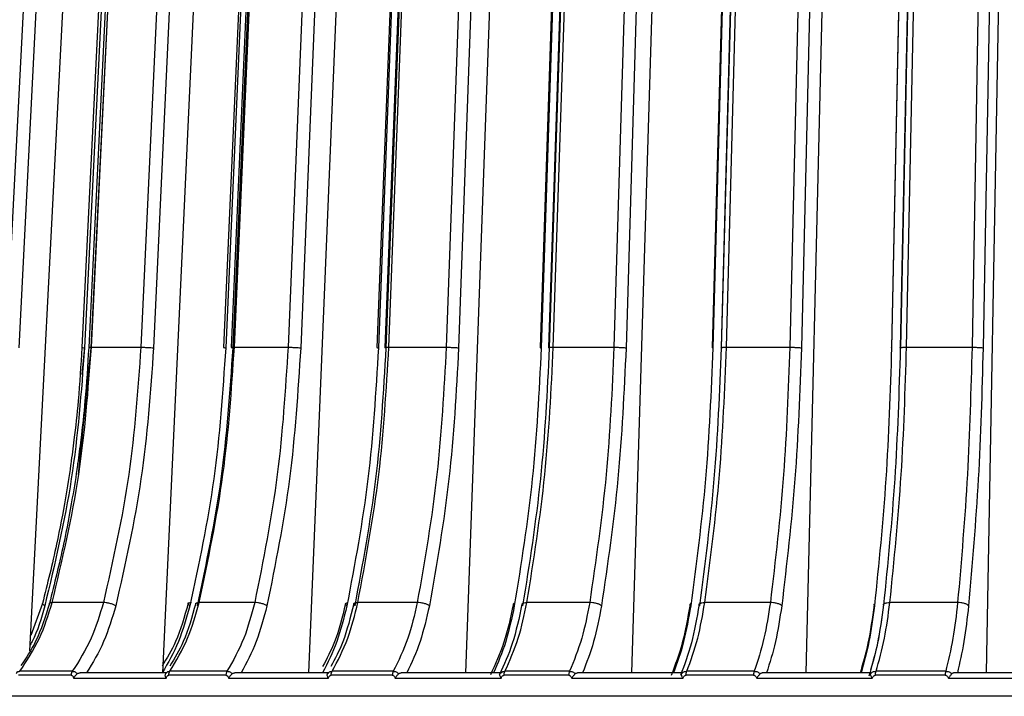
# Model space of a CAD drawing. Header units: millimetres. Extents: x -225 to 131, y -98 to 75.
# Tile 7 of 17: x -82 to -28, y 0 to 37. Entities that reach past the tile are written whole.
import ezdxf

# ---------------------------------------------------------------- set-up
doc = ezdxf.new("R2010")
doc.units = ezdxf.units.MM

msp = doc.modelspace()

# ---------------------------------------------------------------- linework, layer by layer
at = {"color": 7, "linetype": 'Continuous', "lineweight": 25}
for p, q in [((-81.088, 56.725), (-83.026, 18.872)), ((-80.381, 56.691), (-82.319, 18.837)), ((-76.813, 56.691), (-78.665, 18.837)), ((-78.29, 18.837), (-76.446, 56.691)), ((-78.284, 18.872), (-76.441, 56.725)), ((-73.778, 56.725), (-75.54, 18.872)), ((-73.071, 56.691), (-74.833, 18.837)), ((-69.164, 56.691), (-70.831, 18.837)), ((-70.422, 18.837), (-68.764, 56.691)), ((-70.349, 18.872), (-68.691, 56.725)), ((-65.8, 56.725), (-67.37, 18.872)), ((-65.099, 56.691), (-66.669, 18.837)), ((-60.888, 56.691), (-62.356, 18.837)), ((-61.917, 18.837), (-60.459, 56.691)), ((-61.777, 18.872), (-60.319, 56.725)), ((-57.227, 56.725), (-58.59, 18.872)), ((-56.538, 56.691), (-57.902, 18.837)), ((-52.061, 56.691), (-53.316, 18.837)), ((-52.851, 18.837), (-51.606, 56.691)), ((-52.646, 18.872), (-51.401, 56.725)), ((-48.135, 56.725), (-49.28, 18.872)), ((-47.465, 56.691), (-48.61, 18.837)), ((-42.762, 56.691), (-43.793, 18.837)), ((-43.306, 18.837), (-42.286, 56.691)), ((-43.038, 18.872), (-42.018, 56.725)), ((-38.607, 56.725), (-39.523, 18.872)), ((-37.962, 56.691), (-38.878, 18.837)), ((-33.076, 56.691), (-33.874, 18.837)), ((-33.369, 18.837), (-32.583, 56.691)), ((-33.04, 18.872), (-32.254, 56.725)), ((-28.73, 56.725), (-29.408, 18.872)), ((-28.115, 56.691), (-28.793, 18.837)), ((-81.697, 2.03), (-78.953, 55.614)), ((-74.325, 0.8), (-71.773, 55.614)), ((-66.217, 0.8), (-63.943, 55.614)), ((-57.509, 0.8), (-55.534, 55.614)), ((-48.28, 0.8), (-46.622, 55.614)), ((-38.614, 0.8), (-37.288, 55.614)), ((-28.598, 0.8), (-27.616, 55.614)), ((-78.997, 11.805), (-78.29, 18.837)), ((-78.663, 18.872), (-78.813, 17.367)), ((-78.284, 18.872), (-75.54, 18.872)), ((-70.349, 18.872), (-67.37, 18.872)), ((-61.777, 18.872), (-58.59, 18.872)), ((-52.646, 18.872), (-49.28, 18.872)), ((-43.038, 18.872), (-39.523, 18.872)), ((-33.04, 18.872), (-29.408, 18.872)), ((-81.001, 4.655), (-81.654, 2.868)), ((-77.618, 4.702), (-80.458, 4.702)), ((-72.906, 4.699), (-72.918, 4.643)), ((-69.221, 4.702), (-72.305, 4.702)), ((-60.198, 4.702), (-63.497, 4.702)), ((-50.629, 4.702), (-54.113, 4.702)), ((-40.602, 4.702), (-44.24, 4.702)), ((-30.207, 4.702), (-33.966, 4.702)), ((-79.408, 0.668), (-82.331, 0.668)), ((-70.816, 0.668), (-73.99, 0.668)), ((-61.583, 0.668), (-64.978, 0.668)), ((-51.792, 0.668), (-55.378, 0.668)), ((-41.532, 0.668), (-45.277, 0.668)), ((-30.896, 0.668), (-34.765, 0.668))]:
    msp.add_line(p, q, dxfattribs=at)
at = {"color": 7, "linetype": 'Continuous', "lineweight": 25, "flags": 128}
for points in [[(-76.959, 56.715), (-77.856, 38.38), (-78.811, 18.862)], [(-76.591, 56.715), (-77.483, 38.38), (-78.434, 18.862)], [(-69.277, 56.714), (-70.085, 38.379), (-70.945, 18.861)], [(-68.876, 56.714), (-69.679, 38.379), (-70.534, 18.86)], [(-60.972, 56.709), (-61.683, 38.377), (-62.44, 18.859)], [(-60.541, 56.712), (-61.248, 38.377), (-61.999, 18.859)], [(-52.118, 56.704), (-52.726, 38.376), (-53.373, 18.858)], [(-51.662, 56.711), (-52.265, 38.376), (-52.907, 18.858)], [(-42.796, 56.702), (-43.295, 38.374), (-43.827, 18.856)], [(-42.318, 56.71), (-42.812, 38.374), (-43.338, 18.856)], [(-33.089, 56.698), (-33.475, 38.373), (-33.886, 18.855)], [(-32.595, 56.708), (-32.975, 38.373), (-33.38, 18.855)]]:
    msp.add_lwpolyline(points, dxfattribs=at)
at = {"color": 7, "linetype": 'Continuous', "lineweight": 25}
for points in [[(-78.665, 18.837), (-78.848, 16.395), (-79.215, 11.511), (-80.319, 6.855), (-80.871, 4.526)], [(-74.833, 18.837), (-75.007, 16.395), (-75.356, 11.511), (-76.406, 6.855), (-76.932, 4.526)], [(-70.831, 18.837), (-70.996, 16.395), (-71.326, 11.511), (-72.321, 6.855), (-72.818, 4.526)], [(-72.397, 4.526), (-71.903, 6.855), (-70.914, 11.511), (-70.586, 16.395), (-70.422, 18.837)], [(-66.669, 18.837), (-66.825, 16.395), (-67.135, 11.511), (-68.071, 6.855), (-68.539, 4.526)], [(-62.356, 18.837), (-62.501, 16.395), (-62.792, 11.511), (-63.667, 6.855), (-64.105, 4.526)], [(-63.653, 4.526), (-63.219, 6.855), (-62.35, 11.511), (-62.061, 16.395), (-61.917, 18.837)], [(-57.902, 18.837), (-58.037, 16.395), (-58.306, 11.511), (-59.119, 6.855), (-59.525, 4.526)], [(-53.316, 18.837), (-53.44, 16.395), (-53.689, 11.511), (-54.437, 6.855), (-54.811, 4.526)], [(-54.333, 4.526), (-53.962, 6.855), (-53.22, 11.511), (-52.974, 16.395), (-52.851, 18.837)], [(-48.61, 18.837), (-48.723, 16.395), (-48.95, 11.511), (-49.632, 6.855), (-49.973, 4.526)], [(-43.793, 18.837), (-43.895, 16.395), (-44.099, 11.511), (-44.714, 6.855), (-45.021, 4.526)], [(-44.52, 4.526), (-44.217, 6.855), (-43.609, 11.511), (-43.407, 16.395), (-43.306, 18.837)], [(-38.878, 18.837), (-38.968, 16.395), (-39.149, 11.511), (-39.695, 6.855), (-39.968, 4.526)], [(-33.874, 18.837), (-33.953, 16.395), (-34.111, 11.511), (-34.586, 6.855), (-34.824, 4.526)], [(-34.305, 4.526), (-34.071, 6.855), (-33.602, 11.511), (-33.447, 16.395), (-33.369, 18.837)], [(-28.793, 18.837), (-28.861, 16.395), (-28.995, 11.511), (-29.399, 6.855), (-29.601, 4.526)], [(-79.343, 0.888), (-79.836, 0.888), (-80.821, 0.888), (-81.783, 0.888), (-82.264, 0.888)], [(-79.343, 0.888), (-79.353, 0.873), (-79.372, 0.843), (-79.392, 0.789), (-79.406, 0.73), (-79.407, 0.688), (-79.408, 0.668)], [(-74.113, 0.8), (-74.926, 0.8), (-76.553, 0.8), (-78.123, 0.8), (-78.908, 0.8)], [(-73.99, 0.668), (-73.989, 0.688), (-73.987, 0.73), (-73.975, 0.789), (-73.956, 0.843), (-73.938, 0.873), (-73.929, 0.888)], [(-70.758, 0.888), (-71.292, 0.888), (-72.36, 0.888), (-73.406, 0.888), (-73.929, 0.888)], [(-70.758, 0.888), (-70.767, 0.873), (-70.784, 0.843), (-70.802, 0.789), (-70.814, 0.73), (-70.816, 0.688), (-70.816, 0.668)], [(-65.147, 0.8), (-66.021, 0.8), (-67.768, 0.8), (-69.465, 0.8), (-70.314, 0.8)], [(-64.978, 0.668), (-64.977, 0.688), (-64.976, 0.73), (-64.965, 0.789), (-64.949, 0.843), (-64.933, 0.873), (-64.925, 0.888)], [(-61.533, 0.888), (-62.103, 0.888), (-63.243, 0.888), (-64.364, 0.888), (-64.925, 0.888)], [(-61.533, 0.888), (-61.54, 0.873), (-61.555, 0.843), (-61.571, 0.789), (-61.581, 0.73), (-61.582, 0.688), (-61.583, 0.668)], [(-55.591, 0.8), (-56.517, 0.8), (-58.369, 0.8), (-60.178, 0.8), (-61.083, 0.8)], [(-55.378, 0.668), (-55.378, 0.688), (-55.376, 0.73), (-55.367, 0.789), (-55.353, 0.843), (-55.34, 0.873), (-55.333, 0.888)], [(-51.75, 0.888), (-52.351, 0.888), (-53.553, 0.888), (-54.739, 0.888), (-55.333, 0.888)], [(-51.75, 0.888), (-51.756, 0.873), (-51.768, 0.843), (-51.782, 0.789), (-51.79, 0.73), (-51.791, 0.688), (-51.792, 0.668)], [(-45.532, 0.8), (-46.502, 0.8), (-48.442, 0.8), (-50.346, 0.8), (-51.298, 0.8)], [(-45.277, 0.668), (-45.276, 0.688), (-45.275, 0.73), (-45.268, 0.789), (-45.256, 0.843), (-45.245, 0.873), (-45.239, 0.888)], [(-41.498, 0.888), (-42.125, 0.888), (-43.378, 0.888), (-44.619, 0.888), (-45.239, 0.888)], [(-41.498, 0.888), (-41.503, 0.873), (-41.513, 0.843), (-41.524, 0.789), (-41.531, 0.73), (-41.531, 0.688), (-41.532, 0.668)], [(-35.06, 0.8), (-36.066, 0.8), (-38.076, 0.8), (-40.058, 0.8), (-41.049, 0.8)], [(-34.765, 0.668), (-34.765, 0.688), (-34.764, 0.73), (-34.758, 0.789), (-34.749, 0.843), (-34.741, 0.873), (-34.736, 0.888)], [(-30.87, 0.888), (-31.517, 0.888), (-32.811, 0.888), (-34.095, 0.888), (-34.736, 0.888)], [(-30.87, 0.888), (-30.874, 0.873), (-30.882, 0.843), (-30.89, 0.789), (-30.895, 0.73), (-30.895, 0.688), (-30.896, 0.668)], [(-15.423, 0.8), (-17.948, 0.8), (-22.999, 0.8), (-27.952, 0.8), (-30.428, 0.8)], [(-79.271, 0.5), (-78.431, 0.5), (-76.751, 0.5), (-75.006, 0.5), (-74.134, 0.5)], [(-70.668, 0.5), (-69.76, 0.5), (-67.943, 0.5), (-66.07, 0.5), (-65.133, 0.5)], [(-61.425, 0.5), (-60.456, 0.5), (-58.52, 0.5), (-56.535, 0.5), (-55.542, 0.5)], [(-51.625, 0.5), (-50.606, 0.5), (-48.567, 0.5), (-46.488, 0.5), (-45.448, 0.5)], [(-41.358, 0.5), (-40.297, 0.5), (-38.174, 0.5), (-36.02, 0.5), (-34.942, 0.5)], [(-30.716, 0.5), (-28.199, 0.5), (-23.165, 0.5), (-18.03, 0.5), (-15.462, 0.5)]]:
    msp.add_open_spline(points, degree=3, dxfattribs=at)
for points, knots in [([(-80.458, 4.702), (-79.904, 7.054), (-78.819, 11.666), (-78.46, 16.502), (-78.284, 18.872)], [0, 0, 0, 0, 0.5098032, 1, 1, 1, 1]), ([(-78.811, 18.862), (-78.872, 17.87), (-78.977, 16.155), (-79.209, 14.001), (-79.368, 12.841), (-79.43, 12.392)], [0, 0, 0, 0, 0.457185, 0.789948, 1, 1, 1, 1]), ([(-78.434, 18.862), (-78.494, 17.87), (-78.599, 16.155), (-78.83, 14.001), (-78.988, 12.841), (-79.05, 12.393)], [0, 0, 0, 0, 0.457255, 0.79007, 1, 1, 1, 1]), ([(-78.811, 18.862), (-78.809, 18.86), (-78.805, 18.857), (-78.766, 18.848), (-78.705, 18.842), (-78.665, 18.837)], [0, 0, 0, 0, 0.262785, 0.520837, 1, 1, 1, 1]), ([(-78.434, 18.862), (-78.434, 18.862), (-78.437, 18.864), (-78.424, 18.866), (-78.387, 18.871), (-78.325, 18.872), (-78.284, 18.872)], [0, 0, 0, 0, 0.003746, 0.266118, 0.523004, 1, 1, 1, 1]), ([(-75.54, 18.872), (-75.708, 16.502), (-76.051, 11.666), (-77.089, 7.054), (-77.618, 4.702)], [0, 0, 0, 0, 0.490197, 1, 1, 1, 1]), ([(-75.54, 18.872), (-75.489, 18.872), (-75.411, 18.871), (-75.283, 18.867), (-75.18, 18.862), (-75.078, 18.857), (-74.953, 18.849), (-74.88, 18.842), (-74.833, 18.837)], [0, 0, 0, 0, 0.239395, 0.368321, 0.5, 0.631679, 0.760605, 1, 1, 1, 1]), ([(-72.305, 4.702), (-71.807, 7.054), (-70.83, 11.666), (-70.507, 16.502), (-70.349, 18.872)], [0, 0, 0, 0, 0.509803, 1, 1, 1, 1]), ([(-70.943, 18.86), (-70.944, 18.859), (-70.945, 18.856), (-70.919, 18.848), (-70.866, 18.842), (-70.831, 18.837)], [0, 0, 0, 0, 0.206603, 0.484321, 1, 1, 1, 1]), ([(-70.422, 18.837), (-70.457, 18.842), (-70.509, 18.848), (-70.535, 18.856), (-70.533, 18.859), (-70.532, 18.86)], [0, 0, 0, 0, 0.517644, 0.796422, 1, 1, 1, 1]), ([(-70.532, 18.86), (-70.532, 18.861), (-70.533, 18.863), (-70.513, 18.867), (-70.463, 18.871), (-70.394, 18.872), (-70.349, 18.872)], [0, 0, 0, 0, 0.06982, 0.314791, 0.55464, 1, 1, 1, 1]), ([(-67.37, 18.872), (-67.52, 16.502), (-67.825, 11.666), (-68.75, 7.054), (-69.221, 4.702)], [0, 0, 0, 0, 0.4901968, 1, 1, 1, 1]), ([(-67.37, 18.872), (-67.316, 18.872), (-67.232, 18.871), (-67.102, 18.867), (-66.998, 18.862), (-66.899, 18.857), (-66.779, 18.849), (-66.712, 18.842), (-66.669, 18.837)], [0, 0, 0, 0, 0.239395, 0.368321, 0.5, 0.631679, 0.760605, 1, 1, 1, 1]), ([(-63.497, 4.702), (-63.059, 7.054), (-62.2, 11.666), (-61.916, 16.502), (-61.777, 18.872)], [0, 0, 0, 0, 0.509803, 1, 1, 1, 1]), ([(-62.437, 18.859), (-62.439, 18.858), (-62.445, 18.856), (-62.43, 18.848), (-62.385, 18.842), (-62.356, 18.837)], [0, 0, 0, 0, 0.141992, 0.442327, 1, 1, 1, 1]), ([(-61.917, 18.837), (-61.946, 18.842), (-61.99, 18.848), (-62.005, 18.855), (-61.999, 18.858), (-61.997, 18.859)], [0, 0, 0, 0, 0.559925, 0.861472, 1, 1, 1, 1]), ([(-61.997, 18.859), (-61.996, 18.86), (-61.992, 18.863), (-61.963, 18.867), (-61.902, 18.871), (-61.826, 18.872), (-61.777, 18.872)], [0, 0, 0, 0, 0.126564, 0.356591, 0.581808, 1, 1, 1, 1]), ([(-58.59, 18.872), (-58.72, 16.502), (-58.985, 11.666), (-59.788, 7.054), (-60.198, 4.702)], [0, 0, 0, 0, 0.490197, 1, 1, 1, 1]), ([(-58.59, 18.872), (-58.533, 18.872), (-58.445, 18.871), (-58.313, 18.867), (-58.211, 18.862), (-58.114, 18.857), (-57.999, 18.849), (-57.94, 18.842), (-57.902, 18.837)], [0, 0, 0, 0, 0.239395, 0.368321, 0.5, 0.631679, 0.760605, 1, 1, 1, 1]), ([(-54.113, 4.702), (-53.74, 7.054), (-53.007, 11.666), (-52.765, 16.502), (-52.646, 18.872)], [0, 0, 0, 0, 0.509803, 1, 1, 1, 1]), ([(-53.371, 18.858), (-53.373, 18.857), (-53.381, 18.855), (-53.376, 18.848), (-53.34, 18.842), (-53.316, 18.837)], [0, 0, 0, 0, 0.06822, 0.394378, 1, 1, 1, 1]), ([(-52.851, 18.837), (-52.874, 18.842), (-52.91, 18.848), (-52.914, 18.855), (-52.906, 18.857), (-52.905, 18.857)], [0, 0, 0, 0, 0.608186, 0.935724, 1, 1, 1, 1]), ([(-52.905, 18.857), (-52.901, 18.859), (-52.891, 18.862), (-52.852, 18.867), (-52.779, 18.871), (-52.698, 18.872), (-52.646, 18.872)], [0, 0, 0, 0, 0.1754328, 0.3925895, 0.6052058, 1, 1, 1, 1]), ([(-49.28, 18.872), (-49.389, 16.502), (-49.611, 11.666), (-50.285, 7.054), (-50.629, 4.702)], [0, 0, 0, 0, 0.490197, 1, 1, 1, 1]), ([(-49.28, 18.872), (-49.22, 18.872), (-49.128, 18.871), (-48.996, 18.867), (-48.896, 18.862), (-48.802, 18.857), (-48.695, 18.849), (-48.643, 18.842), (-48.61, 18.837)], [0, 0, 0, 0, 0.239395, 0.368321, 0.5, 0.631679, 0.760605, 1, 1, 1, 1]), ([(-44.24, 4.702), (-43.934, 7.054), (-43.333, 11.666), (-43.135, 16.502), (-43.038, 18.872)], [0, 0, 0, 0, 0.509803, 1, 1, 1, 1]), ([(-43.826, 18.856), (-43.83, 18.854), (-43.842, 18.848), (-43.813, 18.842), (-43.793, 18.837)], [0, 0, 0, 0, 0.339903, 1, 1, 1, 1]), ([(-43.306, 18.837), (-43.325, 18.842), (-43.354, 18.848), (-43.342, 18.854), (-43.338, 18.856)], [0, 0, 0, 0, 0.66301, 1, 1, 1, 1]), ([(-43.338, 18.856), (-43.337, 18.856), (-43.335, 18.858), (-43.31, 18.862), (-43.263, 18.867), (-43.179, 18.871), (-43.093, 18.872), (-43.038, 18.872)], [0, 0, 0, 0, 0.011344, 0.217439, 0.423533, 0.625318, 1, 1, 1, 1]), ([(-39.523, 18.872), (-39.61, 16.502), (-39.788, 11.666), (-40.327, 7.054), (-40.602, 4.702)], [0, 0, 0, 0, 0.490197, 1, 1, 1, 1]), ([(-39.523, 18.872), (-39.461, 18.872), (-39.367, 18.871), (-39.236, 18.867), (-39.138, 18.862), (-39.049, 18.857), (-38.949, 18.849), (-38.906, 18.842), (-38.878, 18.837)], [0, 0, 0, 0, 0.239395, 0.368321, 0.5, 0.631679, 0.760605, 1, 1, 1, 1]), ([(-33.966, 4.702), (-33.73, 7.054), (-33.268, 11.666), (-33.115, 16.502), (-33.04, 18.872)], [0, 0, 0, 0, 0.5098032, 1, 1, 1, 1]), ([(-33.884, 18.855), (-33.889, 18.853), (-33.907, 18.848), (-33.888, 18.842), (-33.874, 18.837)], [0, 0, 0, 0, 0.277698, 1, 1, 1, 1]), ([(-33.369, 18.837), (-33.383, 18.842), (-33.402, 18.848), (-33.383, 18.853), (-33.378, 18.855)], [0, 0, 0, 0, 0.725642, 1, 1, 1, 1]), ([(-33.378, 18.855), (-33.377, 18.855), (-33.37, 18.858), (-33.337, 18.862), (-33.281, 18.867), (-33.187, 18.871), (-33.098, 18.872), (-33.04, 18.872)], [0, 0, 0, 0, 0.057325, 0.253834, 0.450343, 0.642744, 1, 1, 1, 1]), ([(-29.408, 18.872), (-29.472, 16.502), (-29.604, 11.666), (-30.003, 7.054), (-30.207, 4.702)], [0, 0, 0, 0, 0.490197, 1, 1, 1, 1]), ([(-29.408, 18.872), (-29.345, 18.872), (-29.249, 18.871), (-29.12, 18.867), (-29.025, 18.862), (-28.942, 18.857), (-28.851, 18.849), (-28.816, 18.842), (-28.793, 18.837)], [0, 0, 0, 0, 0.239395, 0.368321, 0.5, 0.631679, 0.760605, 1, 1, 1, 1]), ([(-79.43, 12.392), (-79.433, 12.368), (-79.517, 11.738), (-79.762, 10.25), (-80.242, 7.675), (-80.726, 5.747), (-81.001, 4.655)], [0, 0, 0, 0, 0.008928, 0.2388, 0.568551, 1, 1, 1, 1]), ([(-79.05, 12.393), (-79.053, 12.369), (-79.136, 11.738), (-79.381, 10.25), (-79.859, 7.674), (-80.34, 5.747), (-80.613, 4.654)], [0, 0, 0, 0, 0.009051, 0.238895, 0.568605, 1, 1, 1, 1]), ([(-82.264, 0.888), (-81.87, 1.473), (-81.114, 2.598), (-80.671, 4.02), (-80.458, 4.702)], [0, 0, 0, 0, 0.519906, 1, 1, 1, 1]), ([(-80.613, 4.654), (-80.838, 3.925), (-81.232, 2.641), (-81.909, 1.637), (-82.201, 1.203)], [0, 0, 0, 0, 0.568381, 1, 1, 1, 1]), ([(-80.871, 4.526), (-81.064, 3.826), (-81.278, 3.052), (-81.646, 2.42), (-81.68, 2.361)], [0, 0, 0, 0, 0.906171, 1, 1, 1, 1]), ([(-80.871, 4.526), (-80.908, 4.549), (-80.966, 4.583), (-80.997, 4.623), (-81.006, 4.645), (-81, 4.654), (-80.999, 4.655)], [0, 0, 0, 0, 0.456285, 0.7020078, 0.9529752, 1, 1, 1, 1]), ([(-80.614, 4.651), (-80.611, 4.659), (-80.604, 4.675), (-80.56, 4.697), (-80.498, 4.7), (-80.458, 4.702)], [0, 0, 0, 0, 0.263351, 0.5212, 1, 1, 1, 1]), ([(-77.618, 4.702), (-77.821, 4.02), (-78.244, 2.598), (-78.967, 1.473), (-79.343, 0.888)], [0, 0, 0, 0, 0.480094, 1, 1, 1, 1]), ([(-76.932, 4.526), (-77.134, 3.843), (-77.539, 2.472), (-78.211, 1.358), (-78.549, 0.8)], [0, 0, 0, 0, 0.498633, 1, 1, 1, 1]), ([(-76.932, 4.526), (-76.976, 4.548), (-77.045, 4.583), (-77.165, 4.624), (-77.263, 4.652), (-77.363, 4.675), (-77.489, 4.697), (-77.567, 4.7), (-77.618, 4.702)], [0, 0, 0, 0, 0.2394, 0.368324, 0.5, 0.631676, 0.7606, 1, 1, 1, 1]), ([(-72.918, 4.643), (-73.122, 3.911), (-73.482, 2.619), (-74.098, 1.609), (-74.365, 1.17)], [0, 0, 0, 0, 0.565886, 1, 1, 1, 1]), ([(-72.818, 4.526), (-73.009, 3.843), (-73.392, 2.472), (-74.029, 1.358), (-74.348, 0.8)], [0, 0, 0, 0, 0.498633, 1, 1, 1, 1]), ([(-72.496, 4.642), (-72.699, 3.911), (-73.057, 2.618), (-73.669, 1.607), (-73.935, 1.168)], [0, 0, 0, 0, 0.565694, 1, 1, 1, 1]), ([(-73.929, 0.888), (-73.575, 1.473), (-72.894, 2.598), (-72.496, 4.02), (-72.305, 4.702)], [0, 0, 0, 0, 0.519906, 1, 1, 1, 1]), ([(-72.818, 4.526), (-72.85, 4.548), (-72.9, 4.583), (-72.921, 4.624), (-72.919, 4.652), (-72.895, 4.675), (-72.842, 4.697), (-72.773, 4.7), (-72.728, 4.702)], [0, 0, 0, 0, 0.2394, 0.368324, 0.5, 0.631676, 0.7606, 1, 1, 1, 1]), ([(-72.494, 4.646), (-72.493, 4.648), (-72.493, 4.659), (-72.471, 4.675), (-72.419, 4.697), (-72.35, 4.7), (-72.305, 4.702)], [0, 0, 0, 0, 0.043017, 0.29504, 0.541796, 1, 1, 1, 1]), ([(-69.221, 4.702), (-69.402, 4.02), (-69.779, 2.598), (-70.423, 1.473), (-70.758, 0.888)], [0, 0, 0, 0, 0.480094, 1, 1, 1, 1]), ([(-68.539, 4.526), (-68.719, 3.843), (-69.08, 2.472), (-69.679, 1.358), (-69.979, 0.8)], [0, 0, 0, 0, 0.498633, 1, 1, 1, 1]), ([(-68.539, 4.526), (-68.58, 4.548), (-68.642, 4.583), (-68.758, 4.624), (-68.855, 4.652), (-68.955, 4.675), (-69.084, 4.697), (-69.167, 4.7), (-69.221, 4.702)], [0, 0, 0, 0, 0.2394, 0.368324, 0.5, 0.631676, 0.7606, 1, 1, 1, 1]), ([(-64.18, 4.629), (-64.36, 3.896), (-64.678, 2.599), (-65.221, 1.586), (-65.457, 1.146)], [0, 0, 0, 0, 0.565876, 1, 1, 1, 1]), ([(-64.105, 4.526), (-64.273, 3.843), (-64.611, 2.472), (-65.171, 1.358), (-65.452, 0.8)], [0, 0, 0, 0, 0.498633, 1, 1, 1, 1]), ([(-63.727, 4.628), (-63.906, 3.895), (-64.221, 2.599), (-64.761, 1.586), (-64.995, 1.147)], [0, 0, 0, 0, 0.566212, 1, 1, 1, 1]), ([(-64.925, 0.888), (-64.614, 1.473), (-64.015, 2.598), (-63.665, 4.02), (-63.497, 4.702)], [0, 0, 0, 0, 0.519906, 1, 1, 1, 1]), ([(-64.105, 4.526), (-64.132, 4.548), (-64.175, 4.583), (-64.184, 4.624), (-64.173, 4.652), (-64.138, 4.674), (-64.108, 4.689), (-64.08, 4.691), (-64.077, 4.691)], [0, 0, 0, 0, 0.308565, 0.474737, 0.644455, 0.814173, 0.980344, 1, 1, 1, 1]), ([(-63.653, 4.526), (-63.68, 4.548), (-63.722, 4.583), (-63.731, 4.624), (-63.719, 4.652), (-63.686, 4.675), (-63.621, 4.697), (-63.546, 4.7), (-63.497, 4.702)], [0, 0, 0, 0, 0.2394, 0.368324, 0.5, 0.631676, 0.7606, 1, 1, 1, 1]), ([(-60.198, 4.702), (-60.355, 4.02), (-60.682, 2.598), (-61.242, 1.473), (-61.533, 0.888)], [0, 0, 0, 0, 0.480094, 1, 1, 1, 1]), ([(-59.525, 4.526), (-59.682, 3.843), (-59.995, 2.472), (-60.516, 1.358), (-60.777, 0.8)], [0, 0, 0, 0, 0.498633, 1, 1, 1, 1]), ([(-59.525, 4.526), (-59.562, 4.548), (-59.618, 4.583), (-59.728, 4.624), (-59.823, 4.652), (-59.923, 4.675), (-60.053, 4.697), (-60.141, 4.7), (-60.198, 4.702)], [0, 0, 0, 0, 0.2394002, 0.3683243, 0.5, 0.6316757, 0.7605998, 1, 1, 1, 1]), ([(-54.865, 4.612), (-55.021, 3.883), (-55.335, 2.416), (-55.867, 1.274), (-56.134, 0.7)], [0, 0, 0, 0, 0.496937, 1, 1, 1, 1]), ([(-54.811, 4.526), (-54.955, 3.843), (-55.244, 2.472), (-55.723, 1.358), (-55.963, 0.8)], [0, 0, 0, 0, 0.498633, 1, 1, 1, 1]), ([(-54.386, 4.611), (-54.546, 3.857), (-54.859, 2.39), (-55.387, 1.251), (-55.644, 0.698)], [0, 0, 0, 0, 0.514237, 1, 1, 1, 1]), ([(-55.333, 0.888), (-55.067, 1.473), (-54.556, 2.598), (-54.257, 4.02), (-54.113, 4.702)], [0, 0, 0, 0, 0.519906, 1, 1, 1, 1]), ([(-54.811, 4.526), (-54.834, 4.548), (-54.868, 4.583), (-54.866, 4.624), (-54.843, 4.652), (-54.817, 4.67), (-54.793, 4.676), (-54.79, 4.677)], [0, 0, 0, 0, 0.366572, 0.563982, 0.765606, 0.967229, 1, 1, 1, 1]), ([(-54.333, 4.526), (-54.355, 4.548), (-54.389, 4.583), (-54.386, 4.624), (-54.364, 4.652), (-54.322, 4.675), (-54.247, 4.697), (-54.166, 4.7), (-54.113, 4.702)], [0, 0, 0, 0, 0.2394, 0.368324, 0.5, 0.631676, 0.7606, 1, 1, 1, 1]), ([(-50.629, 4.702), (-50.761, 4.02), (-51.036, 2.598), (-51.505, 1.473), (-51.75, 0.888)], [0, 0, 0, 0, 0.480094, 1, 1, 1, 1]), ([(-49.973, 4.526), (-50.104, 3.843), (-50.367, 2.472), (-50.804, 1.358), (-51.023, 0.8)], [0, 0, 0, 0, 0.498633, 1, 1, 1, 1]), ([(-49.973, 4.526), (-50.005, 4.548), (-50.054, 4.583), (-50.158, 4.624), (-50.249, 4.652), (-50.348, 4.675), (-50.478, 4.697), (-50.57, 4.7), (-50.629, 4.702)], [0, 0, 0, 0, 0.2394002, 0.3683243, 0.5, 0.6316757, 0.7605998, 1, 1, 1, 1]), ([(-45.057, 4.597), (-45.186, 3.861), (-45.445, 2.387), (-45.885, 1.238), (-46.105, 0.663)], [0, 0, 0, 0, 0.500024, 1, 1, 1, 1]), ([(-45.021, 4.526), (-45.14, 3.843), (-45.377, 2.472), (-45.77, 1.358), (-45.968, 0.8)], [0, 0, 0, 0, 0.498633, 1, 1, 1, 1]), ([(-44.555, 4.597), (-44.683, 3.86), (-44.939, 2.386), (-45.375, 1.235), (-45.593, 0.66)], [0, 0, 0, 0, 0.500004, 1, 1, 1, 1]), ([(-45.239, 0.888), (-45.022, 1.473), (-44.603, 2.598), (-44.358, 4.02), (-44.24, 4.702)], [0, 0, 0, 0, 0.519906, 1, 1, 1, 1]), ([(-45.021, 4.526), (-45.039, 4.549), (-45.065, 4.583), (-45.049, 4.623), (-45.031, 4.645), (-45.01, 4.654), (-45.006, 4.656)], [0, 0, 0, 0, 0.4541194, 0.698676, 0.9484523, 1, 1, 1, 1]), ([(-44.52, 4.526), (-44.537, 4.548), (-44.563, 4.583), (-44.548, 4.624), (-44.517, 4.652), (-44.467, 4.675), (-44.382, 4.697), (-44.296, 4.7), (-44.24, 4.702)], [0, 0, 0, 0, 0.2394, 0.368324, 0.5, 0.631676, 0.7606, 1, 1, 1, 1]), ([(-40.602, 4.702), (-40.707, 4.02), (-40.927, 2.598), (-41.303, 1.473), (-41.498, 0.888)], [0, 0, 0, 0, 0.480094, 1, 1, 1, 1]), ([(-39.968, 4.526), (-40.073, 3.843), (-40.283, 2.472), (-40.633, 1.358), (-40.808, 0.8)], [0, 0, 0, 0, 0.498633, 1, 1, 1, 1]), ([(-39.968, 4.526), (-39.995, 4.548), (-40.036, 4.583), (-40.133, 4.624), (-40.22, 4.652), (-40.317, 4.675), (-40.446, 4.697), (-40.541, 4.7), (-40.602, 4.702)], [0, 0, 0, 0, 0.2394, 0.368324, 0.5, 0.631676, 0.7606, 1, 1, 1, 1]), ([(-34.844, 4.586), (-34.944, 3.843), (-35.136, 2.422), (-35.464, 1.309), (-35.62, 0.778)], [0, 0, 0, 0, 0.52223, 1, 1, 1, 1]), ([(-34.844, 4.586), (-34.943, 3.842), (-35.123, 2.498), (-35.43, 1.447), (-35.567, 0.978)], [0, 0, 0, 0, 0.554012, 1, 1, 1, 1]), ([(-34.824, 4.526), (-34.915, 3.843), (-35.099, 2.472), (-35.403, 1.358), (-35.556, 0.8)], [0, 0, 0, 0, 0.498633, 1, 1, 1, 1]), ([(-34.324, 4.585), (-34.424, 3.844), (-34.622, 2.36), (-34.961, 1.2), (-35.13, 0.619)], [0, 0, 0, 0, 0.499714, 1, 1, 1, 1]), ([(-34.324, 4.585), (-34.422, 3.841), (-34.599, 2.497), (-34.902, 1.445), (-35.037, 0.976)], [0, 0, 0, 0, 0.553993, 1, 1, 1, 1]), ([(-34.824, 4.526), (-34.835, 4.548), (-34.852, 4.582), (-34.834, 4.616), (-34.818, 4.627), (-34.815, 4.63)], [0, 0, 0, 0, 0.598679, 0.921086, 1, 1, 1, 1]), ([(-34.736, 0.888), (-34.569, 1.473), (-34.246, 2.598), (-34.057, 4.02), (-33.966, 4.702)], [0, 0, 0, 0, 0.5199058, 1, 1, 1, 1]), ([(-34.305, 4.526), (-34.316, 4.548), (-34.334, 4.583), (-34.307, 4.624), (-34.267, 4.652), (-34.209, 4.675), (-34.114, 4.697), (-34.025, 4.7), (-33.966, 4.702)], [0, 0, 0, 0, 0.2394002, 0.3683243, 0.5, 0.6316757, 0.7605998, 1, 1, 1, 1]), ([(-30.207, 4.702), (-30.285, 4.02), (-30.448, 2.598), (-30.726, 1.473), (-30.87, 0.888)], [0, 0, 0, 0, 0.480094, 1, 1, 1, 1]), ([(-29.601, 4.526), (-29.679, 3.843), (-29.834, 2.472), (-30.093, 1.358), (-30.223, 0.8)], [0, 0, 0, 0, 0.498633, 1, 1, 1, 1]), ([(-29.601, 4.526), (-29.623, 4.548), (-29.656, 4.583), (-29.745, 4.624), (-29.827, 4.652), (-29.92, 4.675), (-30.048, 4.697), (-30.144, 4.7), (-30.207, 4.702)], [0, 0, 0, 0, 0.2394, 0.368324, 0.5, 0.631676, 0.7606, 1, 1, 1, 1]), ([(-82.466, 0.76), (-82.443, 0.794), (-82.407, 0.847), (-82.331, 0.882), (-82.287, 0.886), (-82.264, 0.888)], [0, 0, 0, 0, 0.480439, 0.736529, 1, 1, 1, 1]), ([(-79.408, 0.668), (-79.4, 0.667), (-79.384, 0.666), (-79.353, 0.651), (-79.319, 0.618), (-79.289, 0.564), (-79.277, 0.522), (-79.271, 0.5)], [0, 0, 0, 0, 0.121204, 0.241734, 0.500506, 0.741498, 1, 1, 1, 1]), ([(-79.343, 0.888), (-79.318, 0.886), (-79.27, 0.882), (-79.171, 0.847), (-79.102, 0.794), (-79.057, 0.76)], [0, 0, 0, 0, 0.263471, 0.5195608, 1, 1, 1, 1]), ([(-79.057, 0.76), (-79.078, 0.745), (-79.119, 0.714), (-79.176, 0.649), (-79.228, 0.576), (-79.257, 0.526), (-79.271, 0.5)], [0, 0, 0, 0, 0.236075, 0.479693, 0.733544, 1, 1, 1, 1]), ([(-79.057, 0.76), (-79.034, 0.772), (-78.989, 0.795), (-78.935, 0.798), (-78.908, 0.8)], [0, 0, 0, 0, 0.498932, 1, 1, 1, 1]), ([(-74.134, 0.5), (-74.147, 0.526), (-74.172, 0.576), (-74.185, 0.649), (-74.182, 0.714), (-74.165, 0.745), (-74.157, 0.76)], [0, 0, 0, 0, 0.266456, 0.520307, 0.763925, 1, 1, 1, 1]), ([(-74.157, 0.76), (-74.129, 0.794), (-74.087, 0.847), (-74.003, 0.882), (-73.954, 0.886), (-73.929, 0.888)], [0, 0, 0, 0, 0.480439, 0.736529, 1, 1, 1, 1]), ([(-74.113, 0.8), (-74.119, 0.798), (-74.13, 0.795), (-74.148, 0.772), (-74.157, 0.76)], [0, 0, 0, 0, 0.501334, 1, 1, 1, 1]), ([(-74.134, 0.5), (-74.128, 0.522), (-74.116, 0.564), (-74.083, 0.618), (-74.048, 0.651), (-74.015, 0.666), (-73.998, 0.667), (-73.99, 0.668)], [0, 0, 0, 0, 0.258727, 0.499515, 0.758434, 0.878925, 1, 1, 1, 1]), ([(-70.816, 0.668), (-70.808, 0.667), (-70.79, 0.666), (-70.756, 0.651), (-70.72, 0.618), (-70.687, 0.564), (-70.674, 0.522), (-70.668, 0.5)], [0, 0, 0, 0, 0.121204, 0.241734, 0.500506, 0.741498, 1, 1, 1, 1]), ([(-70.758, 0.888), (-70.732, 0.886), (-70.679, 0.882), (-70.574, 0.847), (-70.502, 0.794), (-70.456, 0.76)], [0, 0, 0, 0, 0.263471, 0.519561, 1, 1, 1, 1]), ([(-70.456, 0.76), (-70.475, 0.745), (-70.514, 0.714), (-70.57, 0.649), (-70.622, 0.576), (-70.652, 0.526), (-70.668, 0.5)], [0, 0, 0, 0, 0.236075, 0.479693, 0.733544, 1, 1, 1, 1]), ([(-70.456, 0.76), (-70.434, 0.772), (-70.391, 0.795), (-70.34, 0.798), (-70.314, 0.8)], [0, 0, 0, 0, 0.4989318, 1, 1, 1, 1]), ([(-65.133, 0.5), (-65.147, 0.526), (-65.174, 0.576), (-65.192, 0.649), (-65.195, 0.714), (-65.182, 0.745), (-65.176, 0.76)], [0, 0, 0, 0, 0.266456, 0.520307, 0.763925, 1, 1, 1, 1]), ([(-65.176, 0.76), (-65.145, 0.794), (-65.096, 0.847), (-65.005, 0.882), (-64.952, 0.886), (-64.925, 0.888)], [0, 0, 0, 0, 0.480439, 0.736529, 1, 1, 1, 1]), ([(-65.147, 0.8), (-65.15, 0.798), (-65.157, 0.795), (-65.17, 0.772), (-65.176, 0.76)], [0, 0, 0, 0, 0.501334, 1, 1, 1, 1]), ([(-65.133, 0.5), (-65.126, 0.522), (-65.113, 0.564), (-65.078, 0.618), (-65.041, 0.651), (-65.005, 0.666), (-64.987, 0.667), (-64.978, 0.668)], [0, 0, 0, 0, 0.258727, 0.499515, 0.758434, 0.878925, 1, 1, 1, 1]), ([(-61.583, 0.668), (-61.574, 0.667), (-61.555, 0.666), (-61.519, 0.651), (-61.48, 0.618), (-61.445, 0.564), (-61.432, 0.522), (-61.425, 0.5)], [0, 0, 0, 0, 0.1212035, 0.241734, 0.5005056, 0.7414983, 1, 1, 1, 1]), ([(-61.533, 0.888), (-61.504, 0.886), (-61.448, 0.882), (-61.338, 0.847), (-61.264, 0.794), (-61.216, 0.76)], [0, 0, 0, 0, 0.263471, 0.519561, 1, 1, 1, 1]), ([(-61.216, 0.76), (-61.234, 0.745), (-61.27, 0.714), (-61.324, 0.649), (-61.377, 0.576), (-61.408, 0.526), (-61.425, 0.5)], [0, 0, 0, 0, 0.2360748, 0.4796934, 0.7335442, 1, 1, 1, 1]), ([(-61.216, 0.76), (-61.196, 0.772), (-61.156, 0.795), (-61.107, 0.798), (-61.083, 0.8)], [0, 0, 0, 0, 0.498932, 1, 1, 1, 1]), ([(-55.542, 0.5), (-55.557, 0.526), (-55.586, 0.576), (-55.609, 0.649), (-55.617, 0.714), (-55.609, 0.745), (-55.605, 0.76)], [0, 0, 0, 0, 0.266456, 0.520307, 0.763925, 1, 1, 1, 1]), ([(-55.605, 0.76), (-55.57, 0.794), (-55.516, 0.847), (-55.417, 0.882), (-55.361, 0.886), (-55.333, 0.888)], [0, 0, 0, 0, 0.480439, 0.736529, 1, 1, 1, 1]), ([(-55.591, 0.8), (-55.592, 0.798), (-55.593, 0.795), (-55.601, 0.772), (-55.605, 0.76)], [0, 0, 0, 0, 0.501334, 1, 1, 1, 1]), ([(-55.542, 0.5), (-55.535, 0.522), (-55.521, 0.564), (-55.484, 0.618), (-55.444, 0.651), (-55.407, 0.666), (-55.388, 0.667), (-55.378, 0.668)], [0, 0, 0, 0, 0.258727, 0.499515, 0.758434, 0.878925, 1, 1, 1, 1]), ([(-51.792, 0.668), (-51.782, 0.667), (-51.763, 0.666), (-51.725, 0.651), (-51.684, 0.618), (-51.646, 0.564), (-51.632, 0.522), (-51.625, 0.5)], [0, 0, 0, 0, 0.121204, 0.241734, 0.500506, 0.741498, 1, 1, 1, 1]), ([(-51.75, 0.888), (-51.72, 0.886), (-51.661, 0.882), (-51.546, 0.847), (-51.471, 0.794), (-51.422, 0.76)], [0, 0, 0, 0, 0.263471, 0.519561, 1, 1, 1, 1]), ([(-51.422, 0.76), (-51.439, 0.745), (-51.472, 0.714), (-51.523, 0.649), (-51.575, 0.576), (-51.608, 0.526), (-51.625, 0.5)], [0, 0, 0, 0, 0.236075, 0.479693, 0.733544, 1, 1, 1, 1]), ([(-51.422, 0.76), (-51.404, 0.772), (-51.367, 0.795), (-51.321, 0.798), (-51.298, 0.8)], [0, 0, 0, 0, 0.498932, 1, 1, 1, 1]), ([(-45.448, 0.5), (-45.464, 0.526), (-45.495, 0.576), (-45.522, 0.649), (-45.535, 0.714), (-45.532, 0.745), (-45.53, 0.76)], [0, 0, 0, 0, 0.266456, 0.520307, 0.763925, 1, 1, 1, 1]), ([(-45.532, 0.8), (-45.53, 0.798), (-45.525, 0.795), (-45.528, 0.772), (-45.53, 0.76)], [0, 0, 0, 0, 0.501334, 1, 1, 1, 1]), ([(-45.53, 0.76), (-45.492, 0.794), (-45.433, 0.847), (-45.328, 0.882), (-45.269, 0.886), (-45.239, 0.888)], [0, 0, 0, 0, 0.480439, 0.736529, 1, 1, 1, 1]), ([(-45.448, 0.5), (-45.44, 0.522), (-45.426, 0.564), (-45.388, 0.618), (-45.346, 0.651), (-45.306, 0.666), (-45.287, 0.667), (-45.277, 0.668)], [0, 0, 0, 0, 0.258727, 0.499515, 0.758434, 0.878925, 1, 1, 1, 1]), ([(-41.532, 0.668), (-41.522, 0.667), (-41.502, 0.666), (-41.462, 0.651), (-41.419, 0.618), (-41.38, 0.564), (-41.366, 0.522), (-41.358, 0.5)], [0, 0, 0, 0, 0.121204, 0.241734, 0.500506, 0.741498, 1, 1, 1, 1]), ([(-41.498, 0.888), (-41.467, 0.886), (-41.406, 0.882), (-41.288, 0.847), (-41.212, 0.794), (-41.163, 0.76)], [0, 0, 0, 0, 0.263471, 0.519561, 1, 1, 1, 1]), ([(-41.163, 0.76), (-41.177, 0.745), (-41.207, 0.714), (-41.256, 0.649), (-41.307, 0.576), (-41.341, 0.526), (-41.358, 0.5)], [0, 0, 0, 0, 0.236075, 0.479693, 0.733544, 1, 1, 1, 1]), ([(-41.163, 0.76), (-41.146, 0.772), (-41.113, 0.795), (-41.07, 0.798), (-41.049, 0.8)], [0, 0, 0, 0, 0.498932, 1, 1, 1, 1]), ([(-35.06, 0.8), (-35.055, 0.798), (-35.045, 0.795), (-35.044, 0.772), (-35.043, 0.76)], [0, 0, 0, 0, 0.501334, 1, 1, 1, 1]), ([(-35.043, 0.76), (-35.002, 0.794), (-34.939, 0.847), (-34.829, 0.882), (-34.767, 0.886), (-34.736, 0.888)], [0, 0, 0, 0, 0.480439, 0.736529, 1, 1, 1, 1]), ([(-34.942, 0.5), (-34.959, 0.526), (-34.991, 0.576), (-35.023, 0.649), (-35.042, 0.714), (-35.042, 0.745), (-35.043, 0.76)], [0, 0, 0, 0, 0.266456, 0.520307, 0.763925, 1, 1, 1, 1]), ([(-34.942, 0.5), (-34.935, 0.522), (-34.92, 0.564), (-34.88, 0.618), (-34.837, 0.651), (-34.796, 0.666), (-34.775, 0.667), (-34.765, 0.668)], [0, 0, 0, 0, 0.258727, 0.499515, 0.758434, 0.878925, 1, 1, 1, 1]), ([(-30.896, 0.668), (-30.885, 0.667), (-30.864, 0.666), (-30.823, 0.651), (-30.78, 0.618), (-30.739, 0.564), (-30.724, 0.522), (-30.716, 0.5)], [0, 0, 0, 0, 0.121204, 0.241734, 0.500506, 0.741498, 1, 1, 1, 1]), ([(-30.87, 0.888), (-30.839, 0.886), (-30.776, 0.882), (-30.656, 0.847), (-30.58, 0.794), (-30.53, 0.76)], [0, 0, 0, 0, 0.263471, 0.5195608, 1, 1, 1, 1]), ([(-30.53, 0.76), (-30.543, 0.745), (-30.569, 0.714), (-30.615, 0.649), (-30.664, 0.576), (-30.699, 0.526), (-30.716, 0.5)], [0, 0, 0, 0, 0.236075, 0.479693, 0.733544, 1, 1, 1, 1]), ([(-30.53, 0.76), (-30.516, 0.772), (-30.486, 0.795), (-30.448, 0.798), (-30.428, 0.8)], [0, 0, 0, 0, 0.4989318, 1, 1, 1, 1]), ([(0, -0.5), (-2.922, -0.5), (-8.977, -0.5), (-18.338, -0.5), (-28.245, -0.5), (-37.821, -0.5), (-46.944, -0.5), (-55.523, -0.5), (-64.165, -0.5), (-72.294, -0.5), (-79.837, -0.5), (-86.748, -0.5), (-93.323, -0.5), (-99.45, -0.5), (-105.015, -0.5), (-109.811, -0.5), (-113.784, -0.5), (-116.912, -0.5), (-119.181, -0.5), (-120.625, -0.5), (-120.804, -0.5), (-120.894, -0.5)], [0, 0, 0, 0, 0.046163, 0.09566, 0.1487, 0.205472, 0.252807, 0.302603, 0.35489, 0.409671, 0.458089, 0.508233, 0.560035, 0.613399, 0.6682, 0.724286, 0.778188, 0.832904, 0.888247, 0.944016, 1, 1, 1, 1])]:
    msp.add_open_spline(points, degree=3, knots=knots, dxfattribs=at)

doc.saveas('drawing.dxf')
